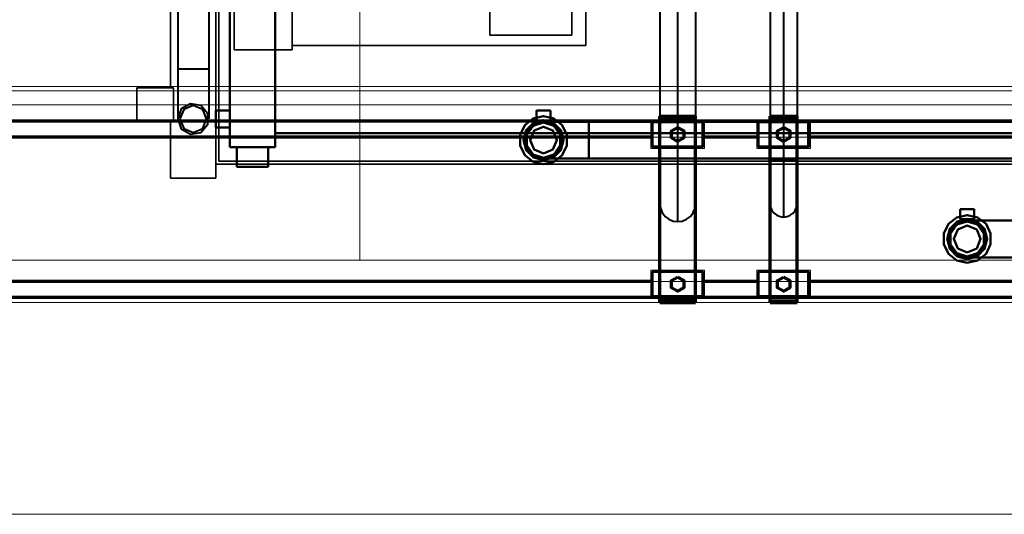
# Model space of a CAD drawing. Header units: millimetres. Extents: x 0 to 1340, y 0 to 800.
# Tile 89 of 100: x 1048 to 1164, y 470 to 528. Entities that reach past the tile are written whole.
import ezdxf

# ---------------------------------------------------------------- set-up
doc = ezdxf.new("R2010")
doc.units = ezdxf.units.MM
for name, color, linetype, lineweight, true_color in [('CONTEXT', 7, 'Continuous', 18, 0xa5a5a5), ('COOLANT', 7, 'Continuous', 50, 0x1e8c46), ('LP_GAS', 7, 'Continuous', 70, 0x2350be), ('OUTLINE', 7, 'Continuous', 35, 0x141414), ('REFRIG', 7, 'Continuous', 40, 0xc83c28), ('THIN', 7, 'Continuous', 13, 0x6e6e6e)]:
    doc.layers.add(name, color=color, linetype=linetype, lineweight=lineweight, true_color=true_color)

msp = doc.modelspace()

# ---------------------------------------------------------------- linework, layer by layer
at = {"layer": 'CONTEXT'}
msp.add_lwpolyline([(971.67, 500), (1298.33, 500), (1298.33, 720.83), (971.67, 720.83)], close=True, dxfattribs=at)
for points in [[(1088.33, 500), (1088.33, 556.67)], [(1088.33, 500), (1088.33, 556.67)], [(1276.67, 520), (993.33, 520)], [(1251.67, 520.5), (1018.33, 520.5)], [(1251.67, 520), (1018.33, 520)], [(1260, 518.33), (1010, 518.33)], [(1122.67, 513.17), (1122.67, 516.5)], [(1122.67, 516.5), (1129, 516.5)], [(1129, 513.17), (1129, 516.5)], [(1135.17, 513.17), (1135.17, 516.5)], [(1135.17, 516.5), (1141.5, 516.5)], [(1141.5, 513.17), (1141.5, 516.5)], [(1253.33, 514.5), (1016.67, 514.5)], [(1122.67, 513.17), (1129, 513.17)], [(1135.17, 513.17), (1141.5, 513.17)], [(1181.67, 500), (1088.33, 500)], [(1181.67, 500), (1088.33, 500)], [(1122.67, 495.5), (1122.67, 498.83)], [(1122.67, 498.83), (1129, 498.83)], [(1129, 495.5), (1129, 498.83)], [(1135.17, 495.5), (1135.17, 498.83)], [(1135.17, 498.83), (1141.5, 498.83)], [(1141.5, 495.5), (1141.5, 498.83)], [(1253.33, 497.5), (1016.67, 497.5)], [(1260, 495), (1010, 495)], [(1122.67, 495.5), (1129, 495.5)], [(1129, 495.5), (1122.67, 495.5)], [(1135.17, 495.5), (1141.5, 495.5)], [(1141.5, 495.5), (1135.17, 495.5)]]:
    msp.add_lwpolyline(points, dxfattribs=at)
at = {"layer": 'COOLANT'}
for points in [[(1073, 513.33), (1073, 590)], [(1078.33, 513.33), (1078.33, 590)], [(1071.33, 515.67), (1071.33, 516), (1071.33, 516.33), (1071.33, 516.67), (1071.33, 517), (1071.33, 517.33), (1071.33, 517.67)], [(1073, 517.67), (1071.33, 517.67)], [(1110.83, 517.67), (1109.17, 517.67)], [(1109.17, 516.5), (1109.17, 517.67)], [(1110.83, 516.5), (1110.83, 517.67)], [(1110, 511.33), (1111.23, 511.61), (1112.22, 512.4), (1112.76, 513.54), (1112.76, 514.8), (1112.22, 515.93), (1111.23, 516.72), (1110, 517), (1108.77, 516.72), (1107.78, 515.93), (1107.24, 514.8), (1107.24, 513.54), (1107.78, 512.4), (1108.77, 511.61), (1110, 511.33)], [(1110, 511.8), (1111.18, 512.12), (1112.05, 512.98), (1112.37, 514.17), (1112.05, 515.35), (1111.18, 516.22), (1110, 516.53), (1108.82, 516.22), (1107.95, 515.35), (1107.63, 514.17), (1107.95, 512.98), (1108.82, 512.12), (1110, 511.8)], [(1110, 511.8), (1111.18, 512.12), (1112.05, 512.98), (1112.37, 514.17), (1112.05, 515.35), (1111.18, 516.22), (1110, 516.53), (1108.82, 516.22), (1107.95, 515.35), (1107.63, 514.17), (1107.95, 512.98), (1108.82, 512.12), (1110, 511.8)], [(1110, 516.33), (1108.92, 516.04), (1108.12, 515.25), (1107.83, 514.17), (1108.12, 513.08), (1108.92, 512.29), (1110, 512)], [(1110, 516.33), (1108.92, 516.04), (1108.12, 515.25), (1107.83, 514.17), (1108.12, 513.08), (1108.92, 512.29), (1110, 512)], [(1110, 512), (1111.17, 512.34), (1111.97, 513.27), (1112.14, 514.48), (1111.64, 515.59), (1110.61, 516.25), (1109.39, 516.25), (1108.36, 515.59), (1107.86, 514.48), (1108.03, 513.27), (1108.83, 512.34), (1110, 512)], [(1110, 512.08), (1111.22, 512.48), (1111.98, 513.52), (1111.98, 514.81), (1111.22, 515.85), (1110, 516.25), (1108.78, 515.85), (1108.02, 514.81), (1108.02, 513.52), (1108.78, 512.48), (1110, 512.08)], [(1110.83, 516.5), (1109.17, 516.5)], [(1115.33, 516.33), (1114.44, 516.33), (1113.56, 516.33), (1112.67, 516.33), (1111.78, 516.33), (1110.89, 516.33), (1110, 516.33)], [(1115.33, 512), (1115.33, 512.72), (1115.33, 513.44), (1115.33, 514.17), (1115.33, 514.89), (1115.33, 515.61), (1115.33, 516.33)], [(1115.33, 516.33), (1199.5, 516.33)], [(1073, 515.67), (1071.33, 515.67)], [(1191.67, 515), (1078.33, 515)], [(1110, 512.58), (1111.12, 513.05), (1111.58, 514.17), (1111.12, 515.29), (1110, 515.75), (1108.88, 515.29), (1108.42, 514.17), (1108.88, 513.05), (1110, 512.58)], [(1078.33, 513.33), (1073, 513.33)], [(1073.83, 511), (1073.83, 513.33)], [(1077.5, 511), (1077.5, 513.33)], [(1110, 512), (1110.89, 512), (1111.78, 512), (1112.67, 512), (1113.56, 512), (1114.44, 512), (1115.33, 512)], [(1115.33, 512), (1201.67, 512)], [(1073.83, 511), (1074.44, 511), (1075.06, 511), (1075.67, 511), (1076.28, 511), (1076.89, 511), (1077.5, 511)], [(1160.83, 506), (1159.17, 506)], [(1159.17, 504.83), (1159.17, 506)], [(1160.83, 504.83), (1160.83, 506)], [(1160, 499.67), (1161.23, 499.95), (1162.22, 500.73), (1162.76, 501.87), (1162.76, 503.13), (1162.22, 504.27), (1161.23, 505.05), (1160, 505.33), (1158.77, 505.05), (1157.78, 504.27), (1157.24, 503.13), (1157.24, 501.87), (1157.78, 500.73), (1158.77, 499.95), (1160, 499.67)], [(1160, 500.13), (1161.18, 500.45), (1162.05, 501.32), (1162.37, 502.5), (1162.05, 503.68), (1161.18, 504.55), (1160, 504.87), (1158.82, 504.55), (1157.95, 503.68), (1157.63, 502.5), (1157.95, 501.32), (1158.82, 500.45), (1160, 500.13)], [(1160, 500.13), (1161.18, 500.45), (1162.05, 501.32), (1162.37, 502.5), (1162.05, 503.68), (1161.18, 504.55), (1160, 504.87), (1158.82, 504.55), (1157.95, 503.68), (1157.63, 502.5), (1157.95, 501.32), (1158.82, 500.45), (1160, 500.13)], [(1160, 504.67), (1158.92, 504.38), (1158.12, 503.58), (1157.83, 502.5), (1158.12, 501.42), (1158.92, 500.62), (1160, 500.33)], [(1160, 500.33), (1161.17, 500.68), (1161.97, 501.6), (1162.14, 502.81), (1161.64, 503.92), (1160.61, 504.58), (1159.39, 504.58), (1158.36, 503.92), (1157.86, 502.81), (1158.03, 501.6), (1158.83, 500.68), (1160, 500.33)], [(1160, 500.42), (1161.22, 500.81), (1161.98, 501.86), (1161.98, 503.14), (1161.22, 504.19), (1160, 504.58), (1158.78, 504.19), (1158.02, 503.14), (1158.02, 501.86), (1158.78, 500.81), (1160, 500.42)], [(1160.83, 504.83), (1159.17, 504.83)], [(1165.33, 504.67), (1164.44, 504.67), (1163.56, 504.67), (1162.67, 504.67), (1161.78, 504.67), (1160.89, 504.67), (1160, 504.67)], [(1160, 500.92), (1161.12, 501.38), (1161.58, 502.5), (1161.12, 503.62), (1160, 504.08), (1158.88, 503.62), (1158.42, 502.5), (1158.88, 501.38), (1160, 500.92)], [(1165.33, 500.33), (1164.44, 500.33), (1163.56, 500.33), (1162.67, 500.33), (1161.78, 500.33), (1160.89, 500.33), (1160, 500.33)]]:
    msp.add_lwpolyline(points, dxfattribs=at)
at = {"layer": 'LP_GAS'}
for points in [[(1254.17, 516.42), (1015.83, 516.42)], [(1122.83, 513.33), (1122.83, 516.33)], [(1128.83, 516.33), (1122.83, 516.33)], [(1123.72, 517), (1124.42, 517), (1125.13, 517), (1125.83, 517), (1126.54, 517), (1127.24, 517), (1127.95, 517)], [(1123.72, 516.75), (1123.72, 517)], [(1123.72, 516.75), (1124.42, 516.75), (1125.13, 516.75), (1125.83, 516.75), (1126.54, 516.75), (1127.24, 516.75), (1127.95, 516.75)], [(1123.72, 516.75), (1124.42, 516.75), (1125.13, 516.75), (1125.83, 516.75), (1126.54, 516.75), (1127.24, 516.75), (1127.95, 516.75)], [(1123.72, 495.25), (1123.72, 516.75)], [(1127.95, 516.75), (1127.95, 517)], [(1127.95, 495.25), (1127.95, 516.75)], [(1128.83, 513.33), (1128.83, 516.33)], [(1135.33, 513.33), (1135.33, 516.33)], [(1141.33, 516.33), (1135.33, 516.33)], [(1136.75, 517), (1137.28, 517), (1137.81, 517), (1138.33, 517), (1138.86, 517), (1139.39, 517), (1139.92, 517)], [(1136.75, 516.8), (1136.75, 517)], [(1136.75, 516.8), (1137.28, 516.8), (1137.81, 516.8), (1138.33, 516.8), (1138.86, 516.8), (1139.39, 516.8), (1139.92, 516.8)], [(1136.75, 516.8), (1137.28, 516.8), (1137.81, 516.8), (1138.33, 516.8), (1138.86, 516.8), (1139.39, 516.8), (1139.92, 516.8)], [(1136.75, 495.2), (1136.75, 516.8)], [(1139.92, 516.8), (1139.92, 517)], [(1139.92, 495.2), (1139.92, 516.8)], [(1141.33, 513.33), (1141.33, 516.33)], [(1125.83, 515.67), (1126.56, 515.25), (1126.56, 514.42), (1125.83, 514), (1125.11, 514.42), (1125.11, 515.25), (1125.83, 515.67)], [(1138.33, 515.67), (1139.06, 515.25), (1139.06, 514.42), (1138.33, 514), (1137.61, 514.42), (1137.61, 515.25), (1138.33, 515.67)], [(1122.83, 514.5), (1015.83, 514.5)], [(1135.33, 514.5), (1128.83, 514.5)], [(1254.17, 514.5), (1141.33, 514.5)], [(1128.83, 513.33), (1122.83, 513.33)], [(1141.33, 513.33), (1135.33, 513.33)], [(1122.83, 495.67), (1122.83, 498.67)], [(1128.83, 498.67), (1122.83, 498.67)], [(1128.83, 495.67), (1128.83, 498.67)], [(1135.33, 495.67), (1135.33, 498.67)], [(1141.33, 498.67), (1135.33, 498.67)], [(1141.33, 495.67), (1141.33, 498.67)], [(1122.83, 497.5), (1015.83, 497.5)], [(1125.83, 498), (1126.56, 497.58), (1126.56, 496.75), (1125.83, 496.33), (1125.11, 496.75), (1125.11, 497.58), (1125.83, 498)], [(1135.33, 497.5), (1128.83, 497.5)], [(1138.33, 498), (1139.06, 497.58), (1139.06, 496.75), (1138.33, 496.33), (1137.61, 496.75), (1137.61, 497.58), (1138.33, 498)], [(1254.17, 497.5), (1141.33, 497.5)], [(1254.17, 495.58), (1015.83, 495.58)], [(1128.83, 495.67), (1122.83, 495.67)], [(1123.72, 495.25), (1124.42, 495.25), (1125.13, 495.25), (1125.83, 495.25), (1126.54, 495.25), (1127.24, 495.25), (1127.95, 495.25)], [(1123.72, 495.25), (1124.42, 495.25), (1125.13, 495.25), (1125.83, 495.25), (1126.54, 495.25), (1127.24, 495.25), (1127.95, 495.25)], [(1123.72, 495), (1123.72, 495.25)], [(1123.72, 495), (1124.42, 495), (1125.13, 495), (1125.83, 495), (1126.54, 495), (1127.24, 495), (1127.95, 495)], [(1127.95, 495), (1127.95, 495.25)], [(1141.33, 495.67), (1135.33, 495.67)], [(1136.75, 495.2), (1137.28, 495.2), (1137.81, 495.2), (1138.33, 495.2), (1138.86, 495.2), (1139.39, 495.2), (1139.92, 495.2)], [(1136.75, 495.2), (1137.28, 495.2), (1137.81, 495.2), (1138.33, 495.2), (1138.86, 495.2), (1139.39, 495.2), (1139.92, 495.2)], [(1136.75, 495), (1136.75, 495.2)], [(1136.75, 495), (1137.28, 495), (1137.81, 495), (1138.33, 495), (1138.86, 495), (1139.39, 495), (1139.92, 495)], [(1139.92, 495), (1139.92, 495.2)]]:
    msp.add_lwpolyline(points, dxfattribs=at)
at = {"layer": 'OUTLINE'}
for points in [[(1071.33, 511.33), (1071.33, 592)], [(1066, 520.33), (1066, 583)], [(1073.5, 524.83), (1073.5, 548.5)], [(1080.33, 524.83), (1080.33, 548.5)], [(1115, 525.33), (1115, 526.59), (1115, 527.85), (1115, 529.11), (1115, 530.37), (1115, 531.63), (1115, 532.89), (1115, 534.15), (1115, 535.41), (1115, 536.67), (1115, 537.93), (1115, 539.19), (1115, 540.44), (1115, 541.7), (1115, 542.96), (1115, 544.22), (1115, 545.48), (1115, 546.74), (1115, 548)], [(1071.67, 511.67), (1071.67, 535.82)], [(1103.67, 526.56), (1103.67, 527.06), (1103.67, 527.56), (1103.67, 528.06), (1103.67, 528.55), (1103.67, 529.05), (1103.67, 529.55)], [(1113.33, 526.56), (1113.33, 527.06), (1113.33, 527.56), (1113.33, 528.06), (1113.33, 528.55), (1113.33, 529.05), (1113.33, 529.55)], [(1113.33, 526.56), (1103.67, 526.56)], [(1115, 525.33), (1080.33, 525.33)], [(1080.33, 524.83), (1073.5, 524.83)], [(1066.33, 520.33), (1062, 520.33)], [(1062, 516.33), (1062, 520.33)], [(1066.33, 516.33), (1066.33, 520.33)], [(1066.33, 516.33), (1062, 516.33)], [(1066, 509.67), (1066, 516.33)], [(1198.67, 511.33), (1071.33, 511.33)], [(1071.33, 509.67), (1071.33, 511.33)], [(1198.33, 511.67), (1071.67, 511.67)], [(1066, 509.67), (1066.89, 509.67), (1067.78, 509.67), (1068.67, 509.67), (1069.56, 509.67), (1070.44, 509.67), (1071.33, 509.67)]]:
    msp.add_lwpolyline(points, dxfattribs=at)
at = {"layer": 'REFRIG'}
for points in [[(1123.72, 560), (1123.72, 513.43)], [(1125.83, 560), (1125.83, 513.43)], [(1127.95, 560), (1127.95, 513.43)], [(1136.75, 560), (1136.75, 511.73)], [(1138.33, 560), (1138.33, 511.73)], [(1139.92, 560), (1139.92, 511.73)], [(1066.83, 557.47), (1066.83, 522.53)], [(1070.5, 557.47), (1070.5, 522.53)], [(1066.83, 522.53), (1066.83, 521.56), (1066.83, 520.58), (1066.83, 519.6), (1066.83, 518.62), (1066.83, 517.64), (1066.83, 516.67)], [(1070.5, 522.53), (1069.89, 522.53), (1069.28, 522.53), (1068.67, 522.53), (1068.06, 522.53), (1067.44, 522.53), (1066.83, 522.53)], [(1070.5, 522.53), (1070.5, 521.56), (1070.5, 520.58), (1070.5, 519.6), (1070.5, 518.62), (1070.5, 517.64), (1070.5, 516.67)], [(1066.83, 516.67), (1067.26, 515.49), (1068.35, 514.86), (1069.58, 515.08), (1070.39, 516.04), (1070.39, 517.29), (1069.58, 518.25), (1068.35, 518.47), (1067.26, 517.85), (1066.83, 516.67)], [(1067.08, 516.67), (1067.55, 515.55), (1068.67, 515.08), (1069.79, 515.55), (1070.25, 516.67), (1069.79, 517.79), (1068.67, 518.25), (1067.55, 517.79), (1067.08, 516.67)], [(1125.83, 513.43), (1125.48, 513.43), (1125.13, 513.43), (1124.78, 513.43), (1124.42, 513.43), (1124.07, 513.43), (1123.72, 513.43)], [(1123.72, 513.43), (1123.72, 512.31), (1123.72, 511.18), (1123.72, 510.05), (1123.72, 508.92), (1123.72, 507.79), (1123.72, 506.67)], [(1127.95, 513.43), (1127.6, 513.43), (1127.24, 513.43), (1126.89, 513.43), (1126.54, 513.43), (1126.19, 513.43), (1125.83, 513.43)], [(1125.83, 513.43), (1125.83, 512.16), (1125.83, 510.9), (1125.83, 509.63), (1125.83, 508.36), (1125.83, 507.09), (1125.83, 505.82), (1125.83, 504.55)], [(1127.95, 513.43), (1127.95, 512.31), (1127.95, 511.18), (1127.95, 510.05), (1127.95, 508.92), (1127.95, 507.79), (1127.95, 506.67)], [(1138.33, 511.73), (1138.07, 511.73), (1137.81, 511.73), (1137.54, 511.73), (1137.28, 511.73), (1137.01, 511.73), (1136.75, 511.73)], [(1136.75, 511.73), (1136.75, 510.89), (1136.75, 510.04), (1136.75, 509.2), (1136.75, 508.36), (1136.75, 507.51), (1136.75, 506.67)], [(1139.92, 511.73), (1139.65, 511.73), (1139.39, 511.73), (1139.12, 511.73), (1138.86, 511.73), (1138.6, 511.73), (1138.33, 511.73)], [(1138.33, 511.73), (1138.33, 510.62), (1138.33, 509.52), (1138.33, 508.41), (1138.33, 507.3), (1138.33, 506.19), (1138.33, 505.08)], [(1139.92, 511.73), (1139.92, 510.89), (1139.92, 510.04), (1139.92, 509.2), (1139.92, 508.36), (1139.92, 507.51), (1139.92, 506.67)], [(1123.72, 506.67), (1123.79, 506.12), (1124, 505.61), (1124.34, 505.17), (1124.78, 504.83), (1125.29, 504.62), (1125.83, 504.55)], [(1125.83, 504.55), (1126.38, 504.62), (1126.89, 504.83), (1127.33, 505.17), (1127.67, 505.61), (1127.88, 506.12), (1127.95, 506.67)], [(1136.75, 506.67), (1136.8, 506.26), (1136.96, 505.88), (1137.21, 505.55), (1137.54, 505.3), (1137.92, 505.14), (1138.33, 505.08)], [(1138.33, 505.08), (1138.74, 505.14), (1139.12, 505.3), (1139.45, 505.55), (1139.7, 505.88), (1139.86, 506.26), (1139.92, 506.67)]]:
    msp.add_lwpolyline(points, dxfattribs=at)
at = {"layer": 'THIN'}
msp.add_lwpolyline([(40, 470), (1315, 470)], dxfattribs=at)

doc.saveas('drawing.dxf')
